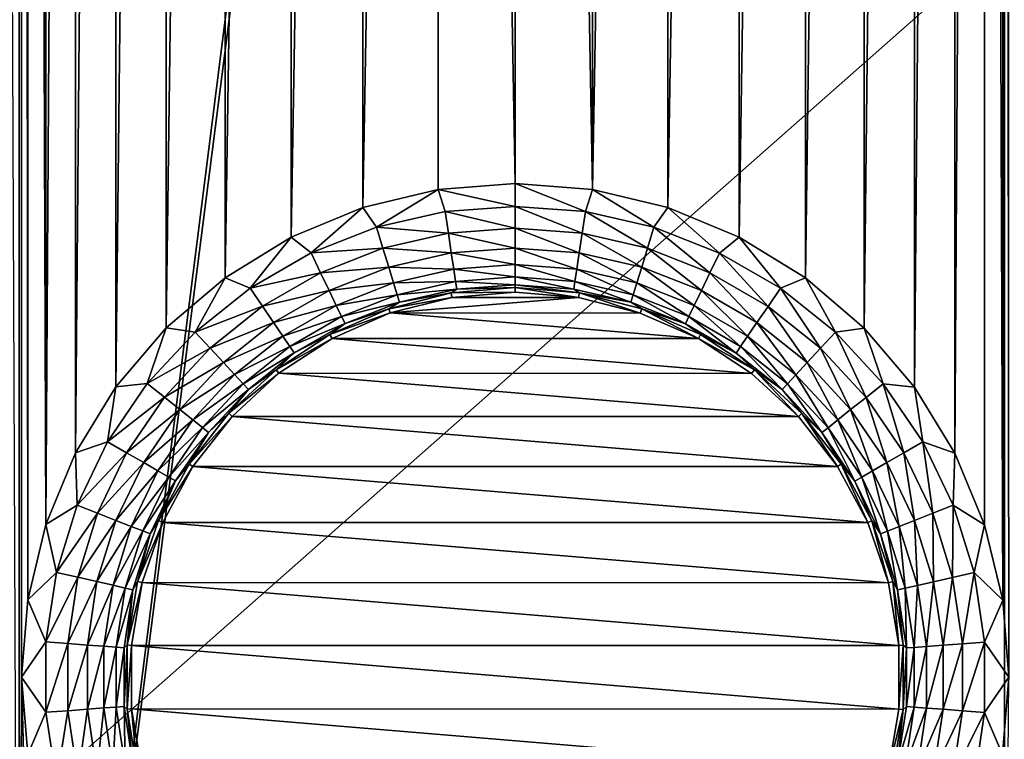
# Model space of a CAD drawing. Header units: metres. Extents: x -205 to 205, y -104 to 104.
# Tile 84 of 256: x -160.77 to -151.31, y -25.55 to -18.64. Entities that reach past the tile are written whole.
import ezdxf

# ---------------------------------------------------------------- set-up
doc = ezdxf.new("R2010")
doc.units = ezdxf.units.M
doc.layers.add('solid_01_2-CONSUMER_EHM_BOX_SW0001', color=7, linetype='CONTINUOUS')

msp = doc.modelspace()

# ---------------------------------------------------------------- linework, layer by layer
at = {"layer": 'solid_01_2-CONSUMER_EHM_BOX_SW0001'}
for points in [[(-200.010849, -74.958488), (-200.010773, 75.041512), (-0.010778, 75.04142)], [(-0.010849, -74.95858), (-200.010849, -74.958488), (-0.010778, 75.04142)], [(-161.558655, 40.648964, 63.099998), (-151.302917, 40.647495, 63.099998), (-161.570435, -40.546978, 63.099998)], [(-151.302917, 40.647495, 63.099998), (-151.303085, 39.547829, 63.099998), (-161.570435, -40.546978, 63.099998)], [(-161.570435, -40.546978, 63.099998), (-151.303085, 39.547829, 63.099998), (-151.314392, -39.44878, 63.099998)], [(-151.303085, 39.547829, 63.099998), (-149.999695, 39.547642, 63.099998), (-151.314392, -39.44878, 63.099998)], [(-149.999695, 39.547642, 63.099998), (-150.011002, -39.448967, 63.099998), (-151.314392, -39.44878, 63.099998)], [(-173.512405, -37.4473, 108.5), (-88.501671, 37.540531, 108.5), (-173.501678, 37.5527, 108.5)], [(-173.512405, -37.4473, 108.5), (-88.512413, -37.459469, 108.5), (-88.501671, 37.540531, 108.5)], [(-160.763412, 34.040085, 6), (-161.004135, 20.350912, 6), (-160.777832, -33.9258, 6)], [(-160.751923, -24.948938, 6), (-160.763412, 34.040085, 6), (-160.777832, -33.9258, 6)], [(-160.744766, 25.051062, 6), (-160.763412, 34.040085, 6), (-160.751923, -24.948938, 6)], [(-160.744766, 25.051062, 6), (-160.751923, -24.948938, 6), (-160.69342, -24.207216, 6)], [(-160.686523, 24.30932, 6), (-160.744766, 25.051062, 6), (-160.69342, -24.207216, 6)], [(-151.262161, 25.04933, 6), (-151.320663, 24.30761, 6), (-151.269318, -24.95067, 6)], [(-160.686523, 24.30932, 6), (-160.69342, -24.207216, 6), (-160.519592, -23.483784, 6)], [(-160.51297, 23.585821, 6), (-160.686523, 24.30932, 6), (-160.519592, -23.483784, 6)], [(-151.320663, 24.30761, 6), (-151.494492, 23.584175, 6), (-151.32756, -24.208927, 6)], [(-151.320663, 24.30761, 6), (-151.32756, -24.208927, 6), (-151.269318, -24.95067, 6)], [(-160.228348, 22.898386, 6), (-160.51297, 23.585821, 6), (-160.519592, -23.483784, 6)], [(-151.494492, 23.584175, 6), (-151.785721, -22.797995, 6), (-151.501114, -23.48543, 6)], [(-151.494492, 23.584175, 6), (-151.779358, 22.896843, 6), (-151.785721, -22.797995, 6)], [(-151.494492, 23.584175, 6), (-151.501114, -23.48543, 6), (-151.32756, -24.208927, 6)], [(-160.228348, 22.898386, 6), (-160.519592, -23.483784, 6), (-160.234726, -22.796452, 6)], [(-159.839706, 22.263939, 6), (-160.228348, 22.898386, 6), (-160.234726, -22.796452, 6)], [(-151.779358, 22.896843, 6), (-152.174377, -22.163548, 6), (-151.785721, -22.797995, 6)], [(-151.779358, 22.896843, 6), (-152.168228, 22.262539, 6), (-152.174377, -22.163548, 6)], [(-159.839706, 22.263939, 6), (-160.234726, -22.796452, 6), (-159.84584, -22.162146, 6)], [(-159.356598, 21.698105, 6), (-159.839706, 22.263939, 6), (-159.84584, -22.162146, 6)], [(-152.168228, 22.262539, 6), (-152.657486, -21.597713, 6), (-152.174377, -22.163548, 6)], [(-152.168228, 22.262539, 6), (-152.65155, 21.69688, 6), (-152.657486, -21.597713, 6)], [(-159.356598, 21.698105, 6), (-159.84584, -22.162146, 6), (-159.362534, -21.596489, 6)], [(-158.790909, 21.214817, 6), (-159.356598, 21.698105, 6), (-159.362534, -21.596489, 6)], [(-152.65155, 21.69688, 6), (-153.223175, -21.114426, 6), (-152.657486, -21.597713, 6)], [(-152.65155, 21.69688, 6), (-153.217407, 21.213799, 6), (-153.223175, -21.114426, 6)], [(-158.790909, 21.214817, 6), (-159.362534, -21.596489, 6), (-158.796677, -21.113407, 6)], [(-158.156601, 20.825975, 6), (-158.790909, 21.214817, 6), (-158.796677, -21.113407, 6)], [(-153.217407, 21.213799, 6), (-153.857483, -20.725584, 6), (-153.223175, -21.114426, 6)], [(-153.217407, 21.213799, 6), (-153.851868, 20.82519, 6), (-153.857483, -20.725584, 6)], [(-158.156601, 20.825975, 6), (-158.796677, -21.113407, 6), (-158.162216, -20.724796, 6)], [(-157.469254, 20.541155, 6), (-158.156601, 20.825975, 6), (-158.162216, -20.724796, 6)], [(-153.851868, 20.82519, 6), (-154.544815, -20.440762, 6), (-153.857483, -20.725584, 6)], [(-153.851868, 20.82519, 6), (-154.539307, 20.540619, 6), (-154.544815, -20.440762, 6)], [(-157.469254, 20.541155, 6), (-158.162216, -20.724796, 6), (-157.474777, -20.440228, 6)], [(-156.745834, 20.367363, 6), (-157.469254, 20.541155, 6), (-157.474777, -20.440228, 6)], [(-154.539307, 20.540619, 6), (-155.26825, -20.266972, 6), (-154.544815, -20.440762, 6)], [(-154.539307, 20.540619, 6), (-155.262772, 20.367096, 6), (-155.26825, -20.266972, 6)], [(-156.745834, 20.367363, 6), (-157.474777, -20.440228, 6), (-156.751297, -20.266705, 6)], [(-156.745834, 20.367363, 6), (-156.751297, -20.266705, 6), (-156.009933, -20.208492, 6)], [(-156.745834, 20.367363, 6), (-156.009933, -20.208492, 6), (-156.004135, 20.308884, 6)], [(-155.262772, 20.367096, 6), (-156.004135, 20.308884, 6), (-155.26825, -20.266972, 6)], [(-156.004135, 20.308884, 6), (-156.009933, -20.208492, 6), (-155.26825, -20.266972, 6)], [(-156.009979, -20.428709, 6.024549), (-156.009933, -20.208492, 6), (-156.751297, -20.266705, 6)], [(-155.336151, -20.479303, 6.024549), (-156.009933, -20.208492, 6), (-156.009979, -20.428709, 6.024549)], [(-155.336151, -20.479303, 6.024549), (-155.26825, -20.266972, 6), (-156.009933, -20.208492, 6)], [(-157.342621, -20.629379, 6.024549), (-156.751297, -20.266705, 6), (-157.474777, -20.440228, 6)], [(-157.342621, -20.629379, 6.024549), (-156.683807, -20.479111, 6.024549), (-156.751297, -20.266705, 6)], [(-156.683807, -20.479111, 6.024549), (-156.009979, -20.428709, 6.024549), (-156.751297, -20.266705, 6)], [(-155.336151, -20.479303, 6.024549), (-154.677383, -20.629761, 6.024549), (-155.26825, -20.266972, 6)], [(-154.677383, -20.629761, 6.024549), (-154.544815, -20.440762, 6), (-155.26825, -20.266972, 6)], [(-156.009995, -20.639322, 6.097567), (-156.009979, -20.428709, 6.024549), (-156.683807, -20.479111, 6.024549)], [(-155.367569, -20.687559, 6.097567), (-156.009979, -20.428709, 6.024549), (-156.009995, -20.639322, 6.097567)], [(-155.367569, -20.687559, 6.097567), (-155.336151, -20.479303, 6.024549), (-156.009979, -20.428709, 6.024549)], [(-157.971664, -20.876158, 6.024549), (-157.474777, -20.440228, 6), (-158.162216, -20.724796, 6)], [(-157.971664, -20.876158, 6.024549), (-157.342621, -20.629379, 6.024549), (-157.474777, -20.440228, 6)], [(-156.652451, -20.687376, 6.097567), (-156.683807, -20.479111, 6.024549), (-157.342621, -20.629379, 6.024549)], [(-156.652451, -20.687376, 6.097567), (-156.009995, -20.639322, 6.097567), (-156.683807, -20.479111, 6.024549)], [(-154.739487, -20.831007, 6.097567), (-155.336151, -20.479303, 6.024549), (-155.367569, -20.687559, 6.097567)], [(-154.739487, -20.831007, 6.097567), (-154.677383, -20.629761, 6.024549), (-155.336151, -20.479303, 6.024549)], [(-154.677383, -20.629761, 6.024549), (-154.048401, -20.87672, 6.024549), (-154.544815, -20.440762, 6)], [(-154.048401, -20.87672, 6.024549), (-153.857483, -20.725584, 6), (-154.544815, -20.440762, 6)], [(-157.280563, -20.830645, 6.097567), (-157.342621, -20.629379, 6.024549), (-157.971664, -20.876158, 6.024549)], [(-156.652451, -20.687376, 6.097567), (-157.342621, -20.629379, 6.024549), (-157.280563, -20.830645, 6.097567)], [(-156.652451, -20.687376, 6.097567), (-157.280563, -20.830645, 6.097567), (-156.624283, -20.874472, 6.215427)], [(-156.652451, -20.687376, 6.097567), (-156.010025, -20.828529, 6.215427), (-156.009995, -20.639322, 6.097567)], [(-156.652451, -20.687376, 6.097567), (-156.624283, -20.874472, 6.215427), (-156.010025, -20.828529, 6.215427)], [(-155.395798, -20.874647, 6.215427), (-156.009995, -20.639322, 6.097567), (-156.010025, -20.828529, 6.215427)], [(-155.367569, -20.687559, 6.097567), (-156.009995, -20.639322, 6.097567), (-155.395798, -20.874647, 6.215427)], [(-155.367569, -20.687559, 6.097567), (-155.395798, -20.874647, 6.215427), (-154.795288, -21.011799, 6.215427)], [(-154.739487, -20.831007, 6.097567), (-155.367569, -20.687559, 6.097567), (-154.795288, -21.011799, 6.215427)], [(-154.139816, -21.066463, 6.097567), (-154.677383, -20.629761, 6.024549), (-154.739487, -20.831007, 6.097567)], [(-154.139816, -21.066463, 6.097567), (-154.048401, -20.87672, 6.024549), (-154.677383, -20.629761, 6.024549)], [(-158.5569, -21.213936, 6.024549), (-158.162216, -20.724796, 6), (-158.796677, -21.113407, 6)], [(-158.5569, -21.213936, 6.024549), (-157.971664, -20.876158, 6.024549), (-158.162216, -20.724796, 6)], [(-154.048401, -20.87672, 6.024549), (-153.463257, -21.214664, 6.024549), (-153.857483, -20.725584, 6)], [(-153.463257, -21.214664, 6.024549), (-153.223175, -21.114426, 6), (-153.857483, -20.725584, 6)], [(-157.88031, -21.065928, 6.097567), (-157.971664, -20.876158, 6.024549), (-158.5569, -21.213936, 6.024549)], [(-157.280563, -20.830645, 6.097567), (-157.971664, -20.876158, 6.024549), (-157.88031, -21.065928, 6.097567)], [(-157.280563, -20.830645, 6.097567), (-157.88031, -21.065928, 6.097567), (-157.224823, -21.011452, 6.215427)], [(-157.280563, -20.830645, 6.097567), (-157.224823, -21.011452, 6.215427), (-156.624283, -20.874472, 6.215427)], [(-156.624283, -20.874472, 6.215427), (-157.224823, -21.011452, 6.215427), (-156.600693, -21.031103, 6.372272)], [(-156.624283, -20.874472, 6.215427), (-156.010056, -20.986925, 6.372272), (-156.010025, -20.828529, 6.215427)], [(-156.624283, -20.874472, 6.215427), (-156.600693, -21.031103, 6.372272), (-156.010056, -20.986925, 6.372272)], [(-155.419418, -21.031271, 6.372272), (-156.010025, -20.828529, 6.215427), (-156.010056, -20.986925, 6.372272)], [(-155.395798, -20.874647, 6.215427), (-156.010025, -20.828529, 6.215427), (-155.419418, -21.031271, 6.372272)], [(-155.395798, -20.874647, 6.215427), (-155.419418, -21.031271, 6.372272), (-154.841995, -21.163153, 6.372272)], [(-154.795288, -21.011799, 6.215427), (-155.395798, -20.874647, 6.215427), (-154.841995, -21.163153, 6.372272)], [(-154.739487, -20.831007, 6.097567), (-154.795288, -21.011799, 6.215427), (-154.221939, -21.236919, 6.215427)], [(-154.139816, -21.066463, 6.097567), (-154.739487, -20.831007, 6.097567), (-154.221939, -21.236919, 6.215427)], [(-153.581924, -21.388664, 6.097567), (-154.048401, -20.87672, 6.024549), (-154.139816, -21.066463, 6.097567)], [(-153.581924, -21.388664, 6.097567), (-153.463257, -21.214664, 6.024549), (-154.048401, -20.87672, 6.024549)], [(-156.600693, -21.031103, 6.372272), (-156.010071, -21.106642, 6.560308), (-156.010056, -20.986925, 6.372272)], [(-155.437286, -21.149649, 6.560308), (-156.010056, -20.986925, 6.372272), (-156.010071, -21.106642, 6.560308)], [(-155.419418, -21.031271, 6.372272), (-156.010056, -20.986925, 6.372272), (-155.437286, -21.149649, 6.560308)], [(-157.88031, -21.065928, 6.097567), (-158.5569, -21.213936, 6.024549), (-158.438293, -21.38797, 6.097567)], [(-157.88031, -21.065928, 6.097567), (-158.438293, -21.38797, 6.097567), (-157.798248, -21.236408, 6.215427)], [(-157.88031, -21.065928, 6.097567), (-157.798248, -21.236408, 6.215427), (-157.224823, -21.011452, 6.215427)], [(-157.224823, -21.011452, 6.215427), (-157.798248, -21.236408, 6.215427), (-157.178162, -21.162817, 6.372272)], [(-157.224823, -21.011452, 6.215427), (-157.178162, -21.162817, 6.372272), (-156.600693, -21.031103, 6.372272)], [(-156.600693, -21.031103, 6.372272), (-157.178162, -21.162817, 6.372272), (-156.58287, -21.149485, 6.560308)], [(-156.600693, -21.031103, 6.372272), (-156.58287, -21.149485, 6.560308), (-156.010071, -21.106642, 6.560308)], [(-155.419418, -21.031271, 6.372272), (-155.437286, -21.149649, 6.560308), (-154.877304, -21.277544, 6.560308)], [(-154.841995, -21.163153, 6.372272), (-155.419418, -21.031271, 6.372272), (-154.877304, -21.277544, 6.560308)], [(-154.795288, -21.011799, 6.215427), (-154.841995, -21.163153, 6.372272), (-154.29068, -21.37962, 6.372272)], [(-154.221939, -21.236919, 6.215427), (-154.795288, -21.011799, 6.215427), (-154.29068, -21.37962, 6.372272)], [(-154.139816, -21.066463, 6.097567), (-154.221939, -21.236919, 6.215427), (-153.688538, -21.544979, 6.215427)], [(-153.581924, -21.388664, 6.097567), (-154.139816, -21.066463, 6.097567), (-153.688538, -21.544979, 6.215427)], [(-159.085266, -21.635166, 6.024549), (-158.796677, -21.113407, 6), (-159.362534, -21.596489, 6)], [(-159.085266, -21.635166, 6.024549), (-158.5569, -21.213936, 6.024549), (-158.796677, -21.113407, 6)], [(-157.798248, -21.236408, 6.215427), (-157.729538, -21.379128, 6.372272), (-157.178162, -21.162817, 6.372272)], [(-157.178162, -21.162817, 6.372272), (-157.729538, -21.379128, 6.372272), (-157.142883, -21.27722, 6.560308)], [(-157.178162, -21.162817, 6.372272), (-157.142883, -21.27722, 6.560308), (-156.58287, -21.149485, 6.560308)], [(-156.58287, -21.149485, 6.560308), (-157.142883, -21.27722, 6.560308), (-156.571686, -21.223734, 6.770193)], [(-156.58287, -21.149485, 6.560308), (-156.010086, -21.181728, 6.770193), (-156.010071, -21.106642, 6.560308)], [(-156.58287, -21.149485, 6.560308), (-156.571686, -21.223734, 6.770193), (-156.010086, -21.181728, 6.770193)], [(-156.010086, -21.181728, 6.770193), (-156.571686, -21.223734, 6.770193), (-156.010086, -21.208454, 6.991273)], [(-155.448486, -21.223896, 6.770193), (-156.010071, -21.106642, 6.560308), (-156.010086, -21.181728, 6.770193)], [(-155.394257, -21.259573, 6.991273), (-156.010086, -21.181728, 6.770193), (-156.010086, -21.208454, 6.991273)], [(-155.448486, -21.223896, 6.770193), (-156.010086, -21.181728, 6.770193), (-155.394257, -21.259573, 6.991273)], [(-155.437286, -21.149649, 6.560308), (-156.010071, -21.106642, 6.560308), (-155.448486, -21.223896, 6.770193)], [(-155.437286, -21.149649, 6.560308), (-155.448486, -21.223896, 6.770193), (-154.899445, -21.349293, 6.770193)], [(-154.877304, -21.277544, 6.560308), (-155.437286, -21.149649, 6.560308), (-154.899445, -21.349293, 6.770193)], [(-154.841995, -21.163153, 6.372272), (-154.877304, -21.277544, 6.560308), (-154.342636, -21.487473, 6.560308)], [(-154.29068, -21.37962, 6.372272), (-154.841995, -21.163153, 6.372272), (-154.342636, -21.487473, 6.560308)], [(-153.463257, -21.214664, 6.024549), (-152.935013, -21.636047, 6.024549), (-153.223175, -21.114426, 6)], [(-152.935013, -21.636047, 6.024549), (-152.657486, -21.597713, 6), (-153.223175, -21.114426, 6)], [(-158.438293, -21.38797, 6.097567), (-158.5569, -21.213936, 6.024549), (-159.085266, -21.635166, 6.024549)], [(-158.438293, -21.38797, 6.097567), (-158.331726, -21.544313, 6.215427), (-157.798248, -21.236408, 6.215427)], [(-157.798248, -21.236408, 6.215427), (-158.331726, -21.544313, 6.215427), (-157.729538, -21.379128, 6.372272)], [(-157.729538, -21.379128, 6.372272), (-157.677612, -21.486996, 6.560308), (-157.142883, -21.27722, 6.560308)], [(-157.142883, -21.27722, 6.560308), (-157.677612, -21.486996, 6.560308), (-157.120758, -21.348974, 6.770193)], [(-156.6259, -21.259394, 6.991273), (-157.22493, -21.410995, 6.991273), (-156.618896, -21.30254, 12)], [(-157.120758, -21.348974, 6.770193), (-157.22493, -21.410995, 6.991273), (-156.6259, -21.259394, 6.991273)], [(-157.142883, -21.27722, 6.560308), (-157.120758, -21.348974, 6.770193), (-156.571686, -21.223734, 6.770193)], [(-156.571686, -21.223734, 6.770193), (-157.120758, -21.348974, 6.770193), (-156.6259, -21.259394, 6.991273)], [(-156.010086, -21.208454, 6.991273), (-156.6259, -21.259394, 6.991273), (-156.010086, -21.252165, 12)], [(-156.571686, -21.223734, 6.770193), (-156.6259, -21.259394, 6.991273), (-156.010086, -21.208454, 6.991273)], [(-156.6259, -21.259394, 6.991273), (-156.618896, -21.30254, 12), (-156.010086, -21.252165, 12)], [(-155.401306, -21.302711, 12), (-156.010086, -21.252165, 12), (-156.618896, -21.30254, 12)], [(-156.010086, -21.208454, 6.991273), (-156.010086, -21.252165, 12), (-155.401306, -21.302711, 12)], [(-155.394257, -21.259573, 6.991273), (-156.010086, -21.208454, 6.991273), (-155.401306, -21.302711, 12)], [(-154.899445, -21.349293, 6.770193), (-155.448486, -21.223896, 6.770193), (-155.394257, -21.259573, 6.991273)], [(-155.394257, -21.259573, 6.991273), (-155.401306, -21.302711, 12), (-154.809723, -21.452606, 12)], [(-155.394257, -21.259573, 6.991273), (-154.809723, -21.452606, 12), (-154.795273, -21.411352, 6.991273)], [(-154.899445, -21.349293, 6.770193), (-155.394257, -21.259573, 6.991273), (-154.795273, -21.411352, 6.991273)], [(-154.877304, -21.277544, 6.560308), (-154.899445, -21.349293, 6.770193), (-154.375229, -21.55512, 6.770193)], [(-154.342636, -21.487473, 6.560308), (-154.877304, -21.277544, 6.560308), (-154.375229, -21.55512, 6.770193)], [(-154.221939, -21.236919, 6.215427), (-154.29068, -21.37962, 6.372272), (-153.777786, -21.675838, 6.372272)], [(-153.688538, -21.544979, 6.215427), (-154.221939, -21.236919, 6.215427), (-153.777786, -21.675838, 6.372272)], [(-153.078293, -21.790417, 6.097567), (-153.463257, -21.214664, 6.024549), (-153.581924, -21.388664, 6.097567)], [(-153.078293, -21.790417, 6.097567), (-152.935013, -21.636047, 6.024549), (-153.463257, -21.214664, 6.024549)], [(-157.677612, -21.486996, 6.560308), (-157.645035, -21.554651, 6.770193), (-157.120758, -21.348974, 6.770193)], [(-157.120758, -21.348974, 6.770193), (-157.645035, -21.554651, 6.770193), (-157.22493, -21.410995, 6.991273)], [(-157.22493, -21.410995, 6.991273), (-157.210526, -21.452271, 12), (-156.618896, -21.30254, 12)], [(-155.401306, -21.302711, 12), (-156.618896, -21.30254, 12), (-157.210526, -21.452271, 12)], [(-154.809723, -21.452606, 12), (-155.401306, -21.302711, 12), (-157.210526, -21.452271, 12)], [(-154.375229, -21.55512, 6.770193), (-154.899445, -21.349293, 6.770193), (-154.795273, -21.411352, 6.991273)], [(-158.438293, -21.38797, 6.097567), (-159.085266, -21.635166, 6.024549), (-158.942032, -21.789577, 6.097567)], [(-158.438293, -21.38797, 6.097567), (-158.942032, -21.789577, 6.097567), (-158.331726, -21.544313, 6.215427)], [(-158.331726, -21.544313, 6.215427), (-158.242523, -21.6752, 6.372272), (-157.729538, -21.379128, 6.372272)], [(-157.729538, -21.379128, 6.372272), (-158.242523, -21.6752, 6.372272), (-157.677612, -21.486996, 6.560308)], [(-157.22493, -21.410995, 6.991273), (-157.790833, -21.659128, 6.991273), (-157.210526, -21.452271, 12)], [(-157.645035, -21.554651, 6.770193), (-157.790833, -21.659128, 6.991273), (-157.22493, -21.410995, 6.991273)], [(-157.790833, -21.659128, 6.991273), (-157.770309, -21.697727, 12), (-157.210526, -21.452271, 12)], [(-154.250076, -21.698189, 12), (-157.210526, -21.452271, 12), (-157.770309, -21.697727, 12)], [(-154.250076, -21.698189, 12), (-154.809723, -21.452606, 12), (-157.210526, -21.452271, 12)], [(-154.795273, -21.411352, 6.991273), (-154.809723, -21.452606, 12), (-154.250076, -21.698189, 12)], [(-154.795273, -21.411352, 6.991273), (-154.250076, -21.698189, 12), (-154.229446, -21.659649, 6.991273)], [(-154.375229, -21.55512, 6.770193), (-154.795273, -21.411352, 6.991273), (-154.229446, -21.659649, 6.991273)], [(-154.29068, -21.37962, 6.372272), (-154.342636, -21.487473, 6.560308), (-153.84523, -21.774744, 6.560308)], [(-153.777786, -21.675838, 6.372272), (-154.29068, -21.37962, 6.372272), (-153.84523, -21.774744, 6.560308)], [(-153.581924, -21.388664, 6.097567), (-153.688538, -21.544979, 6.215427), (-153.207001, -21.929096, 6.215427)], [(-153.078293, -21.790417, 6.097567), (-153.581924, -21.388664, 6.097567), (-153.207001, -21.929096, 6.215427)], [(-158.942032, -21.789577, 6.097567), (-158.81337, -21.928293, 6.215427), (-158.331726, -21.544313, 6.215427)], [(-158.331726, -21.544313, 6.215427), (-158.81337, -21.928293, 6.215427), (-158.242523, -21.6752, 6.372272)], [(-158.242523, -21.6752, 6.372272), (-158.175095, -21.774124, 6.560308), (-157.677612, -21.486996, 6.560308)], [(-157.677612, -21.486996, 6.560308), (-158.175095, -21.774124, 6.560308), (-157.645035, -21.554651, 6.770193)], [(-158.175095, -21.774124, 6.560308), (-158.132813, -21.83617, 6.770193), (-157.645035, -21.554651, 6.770193)], [(-157.645035, -21.554651, 6.770193), (-158.132813, -21.83617, 6.770193), (-157.790833, -21.659128, 6.991273)], [(-154.342636, -21.487473, 6.560308), (-154.375229, -21.55512, 6.770193), (-153.887543, -21.836779, 6.770193)], [(-153.887543, -21.836779, 6.770193), (-154.375229, -21.55512, 6.770193), (-154.229446, -21.659649, 6.991273)], [(-153.84523, -21.774744, 6.560308), (-154.342636, -21.487473, 6.560308), (-153.887543, -21.836779, 6.770193)], [(-153.688538, -21.544979, 6.215427), (-153.777786, -21.675838, 6.372272), (-153.314758, -22.045195, 6.372272)], [(-153.207001, -21.929096, 6.215427), (-153.688538, -21.544979, 6.215427), (-153.314758, -22.045195, 6.372272)], [(-159.544952, -22.130442, 6.024549), (-159.362534, -21.596489, 6), (-159.84584, -22.162146, 6)], [(-159.544952, -22.130442, 6.024549), (-159.085266, -21.635166, 6.024549), (-159.362534, -21.596489, 6)], [(-158.942032, -21.789577, 6.097567), (-159.085266, -21.635166, 6.024549), (-159.544952, -22.130442, 6.024549)], [(-157.790833, -21.659128, 6.991273), (-158.308182, -21.997021, 6.991273), (-157.770309, -21.697727, 12)], [(-158.132813, -21.83617, 6.770193), (-158.308182, -21.997021, 6.991273), (-157.790833, -21.659128, 6.991273)], [(-154.229446, -21.659649, 6.991273), (-154.250076, -21.698189, 12), (-153.712204, -21.997694, 6.991273)], [(-153.887543, -21.836779, 6.770193), (-154.229446, -21.659649, 6.991273), (-153.712204, -21.997694, 6.991273)], [(-152.640167, -22.262745, 6.097567), (-152.935013, -21.636047, 6.024549), (-153.078293, -21.790417, 6.097567)], [(-152.935013, -21.636047, 6.024549), (-152.475479, -22.131454, 6.024549), (-152.657486, -21.597713, 6)], [(-152.640167, -22.262745, 6.097567), (-152.475479, -22.131454, 6.024549), (-152.935013, -21.636047, 6.024549)], [(-152.475479, -22.131454, 6.024549), (-152.174377, -22.163548, 6), (-152.657486, -21.597713, 6)], [(-158.81337, -21.928293, 6.215427), (-158.705643, -22.044422, 6.372272), (-158.242523, -21.6752, 6.372272)], [(-158.242523, -21.6752, 6.372272), (-158.705643, -22.044422, 6.372272), (-158.175095, -21.774124, 6.560308)], [(-158.308182, -21.997021, 6.991273), (-158.281433, -22.031599, 12), (-157.770309, -21.697727, 12)], [(-153.739029, -22.0322, 12), (-157.770309, -21.697727, 12), (-158.281433, -22.031599, 12)], [(-153.739029, -22.0322, 12), (-154.250076, -21.698189, 12), (-157.770309, -21.697727, 12)], [(-153.712204, -21.997694, 6.991273), (-154.250076, -21.698189, 12), (-153.739029, -22.0322, 12)], [(-153.777786, -21.675838, 6.372272), (-153.84523, -21.774744, 6.560308), (-153.396194, -22.13294, 6.560308)], [(-153.314758, -22.045195, 6.372272), (-153.777786, -21.675838, 6.372272), (-153.396194, -22.13294, 6.560308)], [(-158.942032, -21.789577, 6.097567), (-159.544952, -22.130442, 6.024549), (-159.38031, -22.26178, 6.097567)], [(-158.942032, -21.789577, 6.097567), (-159.38031, -22.26178, 6.097567), (-158.81337, -21.928293, 6.215427)], [(-158.705643, -22.044422, 6.372272), (-158.624237, -22.132193, 6.560308), (-158.175095, -21.774124, 6.560308)], [(-158.175095, -21.774124, 6.560308), (-158.624237, -22.132193, 6.560308), (-158.132813, -21.83617, 6.770193)], [(-158.624237, -22.132193, 6.560308), (-158.573166, -22.187243, 6.770193), (-158.132813, -21.83617, 6.770193)], [(-158.132813, -21.83617, 6.770193), (-158.573166, -22.187243, 6.770193), (-158.308182, -21.997021, 6.991273)], [(-153.84523, -21.774744, 6.560308), (-153.887543, -21.836779, 6.770193), (-153.447281, -22.187977, 6.770193)], [(-153.447281, -22.187977, 6.770193), (-153.887543, -21.836779, 6.770193), (-153.712204, -21.997694, 6.991273)], [(-153.396194, -22.13294, 6.560308), (-153.84523, -21.774744, 6.560308), (-153.447281, -22.187977, 6.770193)], [(-153.078293, -21.790417, 6.097567), (-153.207001, -21.929096, 6.215427), (-152.788116, -22.380692, 6.215427)], [(-152.640167, -22.262745, 6.097567), (-153.078293, -21.790417, 6.097567), (-152.788116, -22.380692, 6.215427)], [(-159.38031, -22.26178, 6.097567), (-159.232391, -22.37977, 6.215427), (-158.81337, -21.928293, 6.215427)], [(-158.81337, -21.928293, 6.215427), (-159.232391, -22.37977, 6.215427), (-158.705643, -22.044422, 6.372272)], [(-153.207001, -21.929096, 6.215427), (-153.314758, -22.045195, 6.372272), (-152.911957, -22.479433, 6.372272)], [(-152.788116, -22.380692, 6.215427), (-153.207001, -21.929096, 6.215427), (-152.911957, -22.479433, 6.372272)], [(-158.308182, -21.997021, 6.991273), (-158.762848, -22.415459, 6.991273), (-158.281433, -22.031599, 12)], [(-158.573166, -22.187243, 6.770193), (-158.762848, -22.415459, 6.991273), (-158.308182, -21.997021, 6.991273)], [(-158.762848, -22.415459, 6.991273), (-158.730637, -22.445004, 12), (-158.281433, -22.031599, 12)], [(-153.289978, -22.445671, 12), (-158.281433, -22.031599, 12), (-158.730637, -22.445004, 12)], [(-153.289978, -22.445671, 12), (-153.739029, -22.0322, 12), (-158.281433, -22.031599, 12)], [(-153.712204, -21.997694, 6.991273), (-153.739029, -22.0322, 12), (-153.289978, -22.445671, 12)], [(-153.712204, -21.997694, 6.991273), (-153.289978, -22.445671, 12), (-153.257645, -22.416264, 6.991273)], [(-153.447281, -22.187977, 6.770193), (-153.712204, -21.997694, 6.991273), (-153.257645, -22.416264, 6.991273)], [(-159.925674, -22.688696, 6.024549), (-159.544952, -22.130442, 6.024549), (-159.84584, -22.162146, 6)], [(-159.38031, -22.26178, 6.097567), (-159.544952, -22.130442, 6.024549), (-159.925674, -22.688696, 6.024549)], [(-159.232391, -22.37977, 6.215427), (-159.108566, -22.478546, 6.372272), (-158.705643, -22.044422, 6.372272)], [(-158.705643, -22.044422, 6.372272), (-159.108566, -22.478546, 6.372272), (-158.624237, -22.132193, 6.560308)], [(-159.108566, -22.478546, 6.372272), (-159.014984, -22.553202, 6.560308), (-158.624237, -22.132193, 6.560308)], [(-158.624237, -22.132193, 6.560308), (-159.014984, -22.553202, 6.560308), (-158.573166, -22.187243, 6.770193)], [(-153.396194, -22.13294, 6.560308), (-153.447281, -22.187977, 6.770193), (-153.064285, -22.600868, 6.770193)], [(-153.314758, -22.045195, 6.372272), (-153.396194, -22.13294, 6.560308), (-153.005569, -22.554062, 6.560308)], [(-153.005569, -22.554062, 6.560308), (-153.396194, -22.13294, 6.560308), (-153.064285, -22.600868, 6.770193)], [(-152.911957, -22.479433, 6.372272), (-153.314758, -22.045195, 6.372272), (-153.005569, -22.554062, 6.560308)], [(-152.277328, -22.795097, 6.097567), (-152.475479, -22.131454, 6.024549), (-152.640167, -22.262745, 6.097567)], [(-152.475479, -22.131454, 6.024549), (-152.09491, -22.689817, 6.024549), (-152.174377, -22.163548, 6)], [(-152.277328, -22.795097, 6.097567), (-152.09491, -22.689817, 6.024549), (-152.475479, -22.131454, 6.024549)], [(-159.925674, -22.688696, 6.024549), (-159.84584, -22.162146, 6), (-160.234726, -22.796452, 6)], [(-159.014984, -22.553202, 6.560308), (-158.956284, -22.600025, 6.770193), (-158.573166, -22.187243, 6.770193)], [(-158.573166, -22.187243, 6.770193), (-158.956284, -22.600025, 6.770193), (-158.762848, -22.415459, 6.991273)], [(-153.064285, -22.600868, 6.770193), (-153.447281, -22.187977, 6.770193), (-153.257645, -22.416264, 6.991273)], [(-152.09491, -22.689817, 6.024549), (-151.785721, -22.797995, 6), (-152.174377, -22.163548, 6)], [(-159.38031, -22.26178, 6.097567), (-159.925674, -22.688696, 6.024549), (-159.743301, -22.794029, 6.097567)], [(-159.38031, -22.26178, 6.097567), (-159.743301, -22.794029, 6.097567), (-159.232391, -22.37977, 6.215427)], [(-152.640167, -22.262745, 6.097567), (-152.788116, -22.380692, 6.215427), (-152.441193, -22.889677, 6.215427)], [(-152.277328, -22.795097, 6.097567), (-152.640167, -22.262745, 6.097567), (-152.441193, -22.889677, 6.215427)], [(-159.743301, -22.794029, 6.097567), (-159.579453, -22.888655, 6.215427), (-159.232391, -22.37977, 6.215427)], [(-159.232391, -22.37977, 6.215427), (-159.579453, -22.888655, 6.215427), (-159.108566, -22.478546, 6.372272)], [(-158.762848, -22.415459, 6.991273), (-159.142456, -22.903025, 6.991273), (-158.730637, -22.445004, 12)], [(-158.956284, -22.600025, 6.770193), (-159.142456, -22.903025, 6.991273), (-158.762848, -22.415459, 6.991273)], [(-153.257645, -22.416264, 6.991273), (-153.289978, -22.445671, 12), (-152.914658, -22.928026, 12)], [(-153.257645, -22.416264, 6.991273), (-152.914658, -22.928026, 12), (-152.878189, -22.90394, 6.991273)], [(-153.064285, -22.600868, 6.770193), (-153.257645, -22.416264, 6.991273), (-152.878189, -22.90394, 6.991273)], [(-152.788116, -22.380692, 6.215427), (-152.911957, -22.479433, 6.372272), (-152.578384, -22.968855, 6.372272)], [(-152.441193, -22.889677, 6.215427), (-152.788116, -22.380692, 6.215427), (-152.578384, -22.968855, 6.372272)], [(-159.579453, -22.888655, 6.215427), (-159.442291, -22.967873, 6.372272), (-159.108566, -22.478546, 6.372272)], [(-159.108566, -22.478546, 6.372272), (-159.442291, -22.967873, 6.372272), (-159.014984, -22.553202, 6.560308)], [(-159.142456, -22.903025, 6.991273), (-159.106094, -22.927279, 12), (-158.730637, -22.445004, 12)], [(-152.914658, -22.928026, 12), (-158.730637, -22.445004, 12), (-159.106094, -22.927279, 12)], [(-152.914658, -22.928026, 12), (-153.289978, -22.445671, 12), (-158.730637, -22.445004, 12)], [(-152.911957, -22.479433, 6.372272), (-153.005569, -22.554062, 6.560308), (-152.682068, -23.0287, 6.560308)], [(-152.578384, -22.968855, 6.372272), (-152.911957, -22.479433, 6.372272), (-152.682068, -23.0287, 6.560308)], [(-159.442291, -22.967873, 6.372272), (-159.338623, -23.027746, 6.560308), (-159.014984, -22.553202, 6.560308)], [(-159.014984, -22.553202, 6.560308), (-159.338623, -23.027746, 6.560308), (-158.956284, -22.600025, 6.770193)], [(-159.338623, -23.027746, 6.560308), (-159.273605, -23.0653, 6.770193), (-158.956284, -22.600025, 6.770193)], [(-158.956284, -22.600025, 6.770193), (-159.273605, -23.0653, 6.770193), (-159.142456, -22.903025, 6.991273)], [(-153.005569, -22.554062, 6.560308), (-153.064285, -22.600868, 6.770193), (-152.747101, -23.066233, 6.770193)], [(-152.747101, -23.066233, 6.770193), (-153.064285, -22.600868, 6.770193), (-152.878189, -22.90394, 6.991273)], [(-152.682068, -23.0287, 6.560308), (-153.005569, -22.554062, 6.560308), (-152.747101, -23.066233, 6.770193)], [(-160.218948, -23.297461, 6.024549), (-159.925674, -22.688696, 6.024549), (-160.234726, -22.796452, 6)], [(-159.743301, -22.794029, 6.097567), (-159.925674, -22.688696, 6.024549), (-160.218948, -23.297461, 6.024549)], [(-151.997879, -23.375584, 6.097567), (-152.09491, -22.689817, 6.024549), (-152.277328, -22.795097, 6.097567)], [(-152.09491, -22.689817, 6.024549), (-151.801819, -23.298666, 6.024549), (-151.785721, -22.797995, 6)], [(-151.997879, -23.375584, 6.097567), (-151.801819, -23.298666, 6.024549), (-152.09491, -22.689817, 6.024549)], [(-159.743301, -22.794029, 6.097567), (-160.218948, -23.297461, 6.024549), (-160.022903, -23.374434, 6.097567)], [(-159.743301, -22.794029, 6.097567), (-160.022903, -23.374434, 6.097567), (-159.579453, -22.888655, 6.215427)], [(-152.277328, -22.795097, 6.097567), (-152.441193, -22.889677, 6.215427), (-152.174011, -23.444683, 6.215427)], [(-151.997879, -23.375584, 6.097567), (-152.277328, -22.795097, 6.097567), (-152.174011, -23.444683, 6.215427)], [(-160.218948, -23.297461, 6.024549), (-160.234726, -22.796452, 6), (-160.519592, -23.483784, 6)], [(-160.022903, -23.374434, 6.097567), (-159.846786, -23.443584, 6.215427), (-159.579453, -22.888655, 6.215427)], [(-159.579453, -22.888655, 6.215427), (-159.846786, -23.443584, 6.215427), (-159.442291, -22.967873, 6.372272)], [(-152.441193, -22.889677, 6.215427), (-152.578384, -22.968855, 6.372272), (-152.321472, -23.502529, 6.372272)], [(-152.174011, -23.444683, 6.215427), (-152.441193, -22.889677, 6.215427), (-152.321472, -23.502529, 6.372272)], [(-151.801819, -23.298666, 6.024549), (-151.501114, -23.48543, 6), (-151.785721, -22.797995, 6)], [(-159.846786, -23.443584, 6.215427), (-159.699356, -23.501474, 6.372272), (-159.442291, -22.967873, 6.372272)], [(-159.442291, -22.967873, 6.372272), (-159.699356, -23.501474, 6.372272), (-159.338623, -23.027746, 6.560308)], [(-159.142456, -22.903025, 6.991273), (-159.43663, -23.446423, 6.991273), (-159.106094, -22.927279, 12)], [(-159.273605, -23.0653, 6.770193), (-159.43663, -23.446423, 6.991273), (-159.142456, -22.903025, 6.991273)], [(-159.43663, -23.446423, 6.991273), (-159.396606, -23.463987, 12), (-159.106094, -22.927279, 12)], [(-152.624268, -23.464834, 12), (-159.106094, -22.927279, 12), (-159.396606, -23.463987, 12)], [(-152.624268, -23.464834, 12), (-152.914658, -22.928026, 12), (-159.106094, -22.927279, 12)], [(-152.878189, -22.90394, 6.991273), (-152.914658, -22.928026, 12), (-152.624268, -23.464834, 12)], [(-152.878189, -22.90394, 6.991273), (-152.624268, -23.464834, 12), (-152.584167, -23.447424, 6.991273)], [(-152.747101, -23.066233, 6.770193), (-152.878189, -22.90394, 6.991273), (-152.584167, -23.447424, 6.991273)], [(-152.578384, -22.968855, 6.372272), (-152.682068, -23.0287, 6.560308), (-152.432922, -23.546251, 6.560308)], [(-152.321472, -23.502529, 6.372272), (-152.578384, -22.968855, 6.372272), (-152.432922, -23.546251, 6.560308)], [(-159.699356, -23.501474, 6.372272), (-159.587921, -23.545227, 6.560308), (-159.338623, -23.027746, 6.560308)], [(-159.338623, -23.027746, 6.560308), (-159.587921, -23.545227, 6.560308), (-159.273605, -23.0653, 6.770193)], [(-159.587921, -23.545227, 6.560308), (-159.518021, -23.57267, 6.770193), (-159.273605, -23.0653, 6.770193)], [(-159.273605, -23.0653, 6.770193), (-159.518021, -23.57267, 6.770193), (-159.43663, -23.446423, 6.991273)], [(-152.682068, -23.0287, 6.560308), (-152.747101, -23.066233, 6.770193), (-152.502823, -23.573673, 6.770193)], [(-152.502823, -23.573673, 6.770193), (-152.747101, -23.066233, 6.770193), (-152.584167, -23.447424, 6.991273)], [(-152.432922, -23.546251, 6.560308), (-152.682068, -23.0287, 6.560308), (-152.502823, -23.573673, 6.770193)], [(-160.418213, -23.943134, 6.024549), (-160.218948, -23.297461, 6.024549), (-160.519592, -23.483784, 6)], [(-160.022903, -23.374434, 6.097567), (-160.218948, -23.297461, 6.024549), (-160.418213, -23.943134, 6.024549)], [(-151.808075, -23.991234, 6.097567), (-151.801819, -23.298666, 6.024549), (-151.997879, -23.375584, 6.097567)], [(-151.808075, -23.991234, 6.097567), (-151.602737, -23.944397, 6.024549), (-151.801819, -23.298666, 6.024549)], [(-151.801819, -23.298666, 6.024549), (-151.602737, -23.944397, 6.024549), (-151.501114, -23.48543, 6)], [(-160.022903, -23.374434, 6.097567), (-160.418213, -23.943134, 6.024549), (-160.212891, -23.99003, 6.097567)], [(-160.022903, -23.374434, 6.097567), (-160.212891, -23.99003, 6.097567), (-159.846786, -23.443584, 6.215427)], [(-160.212891, -23.99003, 6.097567), (-160.028427, -24.032158, 6.215427), (-159.846786, -23.443584, 6.215427)], [(-159.846786, -23.443584, 6.215427), (-160.028427, -24.032158, 6.215427), (-159.699356, -23.501474, 6.372272)], [(-159.43663, -23.446423, 6.991273), (-159.637344, -24.030828, 6.991273), (-159.396606, -23.463987, 12)], [(-159.518021, -23.57267, 6.770193), (-159.637344, -24.030828, 6.991273), (-159.43663, -23.446423, 6.991273)], [(-152.584167, -23.447424, 6.991273), (-152.624268, -23.464834, 12), (-152.426041, -24.042408, 12)], [(-152.584167, -23.447424, 6.991273), (-152.426041, -24.042408, 12), (-152.383621, -24.031889, 6.991273)], [(-152.502823, -23.573673, 6.770193), (-152.584167, -23.447424, 6.991273), (-152.383621, -24.031889, 6.991273)], [(-152.174011, -23.444683, 6.215427), (-152.321472, -23.502529, 6.372272), (-152.146973, -24.068533, 6.372272)], [(-151.997879, -23.375584, 6.097567), (-152.174011, -23.444683, 6.215427), (-151.992538, -24.03331, 6.215427)], [(-151.992538, -24.03331, 6.215427), (-152.174011, -23.444683, 6.215427), (-152.146973, -24.068533, 6.372272)], [(-151.808075, -23.991234, 6.097567), (-151.997879, -23.375584, 6.097567), (-151.992538, -24.03331, 6.215427)], [(-160.418213, -23.943134, 6.024549), (-160.519592, -23.483784, 6), (-160.69342, -24.207216, 6)], [(-160.028427, -24.032158, 6.215427), (-159.874008, -24.067427, 6.372272), (-159.699356, -23.501474, 6.372272)], [(-159.699356, -23.501474, 6.372272), (-159.874008, -24.067427, 6.372272), (-159.587921, -23.545227, 6.560308)], [(-159.874008, -24.067427, 6.372272), (-159.757309, -24.094084, 6.560308), (-159.587921, -23.545227, 6.560308)], [(-159.587921, -23.545227, 6.560308), (-159.757309, -24.094084, 6.560308), (-159.518021, -23.57267, 6.770193)], [(-159.637344, -24.030828, 6.991273), (-159.594986, -24.041611, 12), (-159.396606, -23.463987, 12)], [(-152.426041, -24.042408, 12), (-159.396606, -23.463987, 12), (-159.594986, -24.041611, 12)], [(-152.426041, -24.042408, 12), (-152.624268, -23.464834, 12), (-159.396606, -23.463987, 12)], [(-152.432922, -23.546251, 6.560308), (-152.502823, -23.573673, 6.770193), (-152.336899, -24.111855, 6.770193)], [(-152.321472, -23.502529, 6.372272), (-152.432922, -23.546251, 6.560308), (-152.263687, -24.095156, 6.560308)], [(-152.263687, -24.095156, 6.560308), (-152.432922, -23.546251, 6.560308), (-152.336899, -24.111855, 6.770193)], [(-152.146973, -24.068533, 6.372272), (-152.321472, -23.502529, 6.372272), (-152.263687, -24.095156, 6.560308)], [(-151.602737, -23.944397, 6.024549), (-151.32756, -24.208927, 6), (-151.501114, -23.48543, 6)], [(-159.757309, -24.094084, 6.560308), (-159.684097, -24.110802, 6.770193), (-159.518021, -23.57267, 6.770193)], [(-159.518021, -23.57267, 6.770193), (-159.684097, -24.110802, 6.770193), (-159.637344, -24.030828, 6.991273)], [(-152.336899, -24.111855, 6.770193), (-152.502823, -23.573673, 6.770193), (-152.383621, -24.031889, 6.991273)], [(-160.519028, -24.611296, 6.024549), (-160.418213, -23.943134, 6.024549), (-160.69342, -24.207216, 6)], [(-160.212891, -23.99003, 6.097567), (-160.418213, -23.943134, 6.024549), (-160.519028, -24.611296, 6.024549)], [(-160.212891, -23.99003, 6.097567), (-160.519028, -24.611296, 6.024549), (-160.309006, -24.627066, 6.097567)], [(-160.212891, -23.99003, 6.097567), (-160.309006, -24.627066, 6.097567), (-160.028427, -24.032158, 6.215427)], [(-151.808075, -23.991234, 6.097567), (-151.992538, -24.03331, 6.215427), (-151.900818, -24.642408, 6.215427)], [(-151.712143, -24.628296, 6.097567), (-151.808075, -23.991234, 6.097567), (-151.900818, -24.642408, 6.215427)], [(-151.712143, -24.628296, 6.097567), (-151.602737, -23.944397, 6.024549), (-151.808075, -23.991234, 6.097567)], [(-151.712143, -24.628296, 6.097567), (-151.502121, -24.612587, 6.024549), (-151.602737, -23.944397, 6.024549)], [(-151.602737, -23.944397, 6.024549), (-151.502121, -24.612587, 6.024549), (-151.32756, -24.208927, 6)], [(-160.309006, -24.627066, 6.097567), (-160.120331, -24.641232, 6.215427), (-160.028427, -24.032158, 6.215427)], [(-160.028427, -24.032158, 6.215427), (-160.120331, -24.641232, 6.215427), (-159.874008, -24.067427, 6.372272)], [(-160.120331, -24.641232, 6.215427), (-159.962372, -24.653091, 6.372272), (-159.874008, -24.067427, 6.372272)], [(-159.874008, -24.067427, 6.372272), (-159.962372, -24.653091, 6.372272), (-159.757309, -24.094084, 6.560308)], [(-159.962372, -24.653091, 6.372272), (-159.842987, -24.662056, 6.560308), (-159.757309, -24.094084, 6.560308)], [(-159.757309, -24.094084, 6.560308), (-159.842987, -24.662056, 6.560308), (-159.684097, -24.110802, 6.770193)], [(-159.842987, -24.662056, 6.560308), (-159.768112, -24.667677, 6.770193), (-159.684097, -24.110802, 6.770193)], [(-159.684097, -24.110802, 6.770193), (-159.768112, -24.667677, 6.770193), (-159.739151, -24.640301, 6.991273)], [(-159.637344, -24.030828, 6.991273), (-159.739151, -24.640301, 6.991273), (-159.594986, -24.041611, 12)], [(-159.684097, -24.110802, 6.770193), (-159.739151, -24.640301, 6.991273), (-159.637344, -24.030828, 6.991273)], [(-159.739151, -24.640301, 6.991273), (-159.695602, -24.644226, 12), (-159.594986, -24.041611, 12)], [(-152.325546, -24.645134, 12), (-159.594986, -24.041611, 12), (-159.695602, -24.644226, 12)], [(-152.325546, -24.645134, 12), (-152.426041, -24.042408, 12), (-159.594986, -24.041611, 12)], [(-152.383621, -24.031889, 6.991273), (-152.426041, -24.042408, 12), (-152.325546, -24.645134, 12)], [(-152.383621, -24.031889, 6.991273), (-152.325546, -24.645134, 12), (-152.281998, -24.641392, 6.991273)], [(-152.336899, -24.111855, 6.770193), (-152.383621, -24.031889, 6.991273), (-152.281998, -24.641392, 6.991273)], [(-152.263687, -24.095156, 6.560308), (-152.336899, -24.111855, 6.770193), (-152.253036, -24.668753, 6.770193)], [(-152.253036, -24.668753, 6.770193), (-152.336899, -24.111855, 6.770193), (-152.281998, -24.641392, 6.991273)], [(-152.146973, -24.068533, 6.372272), (-152.263687, -24.095156, 6.560308), (-152.178162, -24.663153, 6.560308)], [(-152.178162, -24.663153, 6.560308), (-152.263687, -24.095156, 6.560308), (-152.253036, -24.668753, 6.770193)], [(-152.058777, -24.654222, 6.372272), (-152.146973, -24.068533, 6.372272), (-152.178162, -24.663153, 6.560308)], [(-151.992538, -24.03331, 6.215427), (-152.146973, -24.068533, 6.372272), (-152.058777, -24.654222, 6.372272)], [(-151.900818, -24.642408, 6.215427), (-151.992538, -24.03331, 6.215427), (-152.058777, -24.654222, 6.372272)], [(-160.519028, -24.611296, 6.024549), (-160.69342, -24.207216, 6), (-160.751923, -24.948938, 6)], [(-151.502121, -24.612587, 6.024549), (-151.269318, -24.95067, 6), (-151.32756, -24.208927, 6)], [(-160.519119, -25.28702, 6.024549), (-160.519028, -24.611296, 6.024549), (-160.751923, -24.948938, 6)], [(-160.309006, -24.627066, 6.097567), (-160.519028, -24.611296, 6.024549), (-160.519119, -25.28702, 6.024549)], [(-160.309006, -24.627066, 6.097567), (-160.519119, -25.28702, 6.024549), (-160.309097, -25.271311, 6.097567)], [(-160.309006, -24.627066, 6.097567), (-160.309097, -25.271311, 6.097567), (-160.120331, -24.641232, 6.215427)], [(-160.309097, -25.271311, 6.097567), (-160.120407, -25.257198, 6.215427), (-160.120331, -24.641232, 6.215427)], [(-160.120331, -24.641232, 6.215427), (-160.120407, -25.257198, 6.215427), (-159.962372, -24.653091, 6.372272)], [(-160.120407, -25.257198, 6.215427), (-159.962463, -25.245384, 6.372272), (-159.962372, -24.653091, 6.372272)], [(-159.962372, -24.653091, 6.372272), (-159.962463, -25.245384, 6.372272), (-159.842987, -24.662056, 6.560308)], [(-159.962463, -25.245384, 6.372272), (-159.843079, -25.236454, 6.560308), (-159.842987, -24.662056, 6.560308)], [(-159.842987, -24.662056, 6.560308), (-159.843079, -25.236454, 6.560308), (-159.768112, -24.667677, 6.770193)], [(-159.843079, -25.236454, 6.560308), (-159.768204, -25.230854, 6.770193), (-159.768112, -24.667677, 6.770193)], [(-159.768204, -25.230854, 6.770193), (-159.739243, -25.258217, 6.991273), (-159.739151, -24.640301, 6.991273)], [(-159.768112, -24.667677, 6.770193), (-159.768204, -25.230854, 6.770193), (-159.739151, -24.640301, 6.991273)], [(-159.739151, -24.640301, 6.991273), (-159.739243, -25.258217, 6.991273), (-159.695602, -24.644226, 12)], [(-159.739243, -25.258217, 6.991273), (-159.695679, -25.254475, 12), (-159.695602, -24.644226, 12)], [(-152.325623, -25.255383, 12), (-159.695602, -24.644226, 12), (-159.695679, -25.254475, 12)], [(-152.325623, -25.255383, 12), (-152.325546, -24.645134, 12), (-159.695602, -24.644226, 12)], [(-152.281998, -24.641392, 6.991273), (-152.325546, -24.645134, 12), (-152.325623, -25.255383, 12)], [(-152.281998, -24.641392, 6.991273), (-152.325623, -25.255383, 12), (-152.282089, -25.259306, 6.991273)], [(-152.253036, -24.668753, 6.770193), (-152.281998, -24.641392, 6.991273), (-152.282089, -25.259306, 6.991273)], [(-152.253128, -25.23193, 6.770193), (-152.253036, -24.668753, 6.770193), (-152.282089, -25.259306, 6.991273)], [(-152.178162, -24.663153, 6.560308), (-152.253036, -24.668753, 6.770193), (-152.253128, -25.23193, 6.770193)], [(-152.178238, -25.237553, 6.560308), (-152.178162, -24.663153, 6.560308), (-152.253128, -25.23193, 6.770193)], [(-152.058777, -24.654222, 6.372272), (-152.178162, -24.663153, 6.560308), (-152.178238, -25.237553, 6.560308)], [(-152.058868, -25.246515, 6.372272), (-152.058777, -24.654222, 6.372272), (-152.178238, -25.237553, 6.560308)], [(-151.900818, -24.642408, 6.215427), (-152.058777, -24.654222, 6.372272), (-152.058868, -25.246515, 6.372272)], [(-151.900909, -25.258375, 6.215427), (-151.900818, -24.642408, 6.215427), (-152.058868, -25.246515, 6.372272)], [(-151.712143, -24.628296, 6.097567), (-151.900818, -24.642408, 6.215427), (-151.900909, -25.258375, 6.215427)], [(-151.712234, -25.272541, 6.097567), (-151.712143, -24.628296, 6.097567), (-151.900909, -25.258375, 6.215427)], [(-151.712234, -25.272541, 6.097567), (-151.502213, -25.288311, 6.024549), (-151.502121, -24.612587, 6.024549)], [(-151.712234, -25.272541, 6.097567), (-151.502121, -24.612587, 6.024549), (-151.712143, -24.628296, 6.097567)], [(-151.502121, -24.612587, 6.024549), (-151.502213, -25.288311, 6.024549), (-151.269318, -24.95067, 6)], [(-160.751923, -24.948938, 6), (-160.777832, -33.9258, 6), (-160.486526, -34.913925, 6)], [(-160.69368, -25.69068, 6), (-160.751923, -24.948938, 6), (-160.486526, -34.913925, 6)], [(-160.519119, -25.28702, 6.024549), (-160.751923, -24.948938, 6), (-160.69368, -25.69068, 6)], [(-151.502213, -25.288311, 6.024549), (-151.32782, -25.69239, 6), (-151.269318, -24.95067, 6)], [(-151.269318, -24.95067, 6), (-151.32782, -25.69239, 6), (-151.31134, -29.950476, 6)], [(-160.120407, -25.257198, 6.215427), (-160.028702, -25.866299, 6.215427), (-159.962463, -25.245384, 6.372272)], [(-160.028702, -25.866299, 6.215427), (-159.874268, -25.831074, 6.372272), (-159.962463, -25.245384, 6.372272)], [(-159.962463, -25.245384, 6.372272), (-159.874268, -25.831074, 6.372272), (-159.843079, -25.236454, 6.560308)], [(-159.874268, -25.831074, 6.372272), (-159.757553, -25.804451, 6.560308), (-159.843079, -25.236454, 6.560308)], [(-159.843079, -25.236454, 6.560308), (-159.757553, -25.804451, 6.560308), (-159.768204, -25.230854, 6.770193)], [(-159.768204, -25.230854, 6.770193), (-159.684341, -25.787754, 6.770193), (-159.739243, -25.258217, 6.991273)], [(-159.757553, -25.804451, 6.560308), (-159.684341, -25.787754, 6.770193), (-159.768204, -25.230854, 6.770193)], [(-159.739243, -25.258217, 6.991273), (-159.637619, -25.867718, 6.991273), (-159.695679, -25.254475, 12)], [(-152.426254, -25.857996, 12), (-159.695679, -25.254475, 12), (-159.5952, -25.857201, 12)], [(-159.637619, -25.867718, 6.991273), (-159.5952, -25.857201, 12), (-159.695679, -25.254475, 12)], [(-152.426254, -25.857996, 12), (-152.325623, -25.255383, 12), (-159.695679, -25.254475, 12)], [(-152.337143, -25.788805, 6.770193), (-152.253128, -25.23193, 6.770193), (-152.282089, -25.259306, 6.991273)], [(-152.178238, -25.237553, 6.560308), (-152.253128, -25.23193, 6.770193), (-152.337143, -25.788805, 6.770193)], [(-152.263931, -25.805525, 6.560308), (-152.178238, -25.237553, 6.560308), (-152.337143, -25.788805, 6.770193)], [(-152.058868, -25.246515, 6.372272), (-152.178238, -25.237553, 6.560308), (-152.263931, -25.805525, 6.560308)], [(-152.147232, -25.83218, 6.372272), (-152.058868, -25.246515, 6.372272), (-152.263931, -25.805525, 6.560308)], [(-151.900909, -25.258375, 6.215427), (-152.058868, -25.246515, 6.372272), (-152.147232, -25.83218, 6.372272)], [(-160.418503, -25.955212, 6.024549), (-160.519119, -25.28702, 6.024549), (-160.69368, -25.69068, 6)], [(-160.309097, -25.271311, 6.097567), (-160.519119, -25.28702, 6.024549), (-160.418503, -25.955212, 6.024549)], [(-160.309097, -25.271311, 6.097567), (-160.418503, -25.955212, 6.024549), (-160.213165, -25.908375, 6.097567)], [(-160.309097, -25.271311, 6.097567), (-160.213165, -25.908375, 6.097567), (-160.120407, -25.257198, 6.215427)], [(-160.213165, -25.908375, 6.097567), (-160.028702, -25.866299, 6.215427), (-160.120407, -25.257198, 6.215427)], [(-159.684341, -25.787754, 6.770193), (-159.637619, -25.867718, 6.991273), (-159.739243, -25.258217, 6.991273)], [(-152.282089, -25.259306, 6.991273), (-152.325623, -25.255383, 12), (-152.426254, -25.857996, 12)], [(-152.282089, -25.259306, 6.991273), (-152.426254, -25.857996, 12), (-152.383881, -25.868778, 6.991273)], [(-152.337143, -25.788805, 6.770193), (-152.282089, -25.259306, 6.991273), (-152.383881, -25.868778, 6.991273)], [(-151.992798, -25.867449, 6.215427), (-151.900909, -25.258375, 6.215427), (-152.147232, -25.83218, 6.372272)], [(-151.712234, -25.272541, 6.097567), (-151.900909, -25.258375, 6.215427), (-151.992798, -25.867449, 6.215427)], [(-151.80835, -25.909578, 6.097567), (-151.712234, -25.272541, 6.097567), (-151.992798, -25.867449, 6.215427)], [(-151.80835, -25.909578, 6.097567), (-151.502213, -25.288311, 6.024549), (-151.712234, -25.272541, 6.097567)], [(-151.80835, -25.909578, 6.097567), (-151.603027, -25.956472, 6.024549), (-151.502213, -25.288311, 6.024549)], [(-151.502213, -25.288311, 6.024549), (-151.603027, -25.956472, 6.024549), (-151.32782, -25.69239, 6)]]:
    msp.add_3dface(points, dxfattribs=at)

doc.saveas('drawing.dxf')
